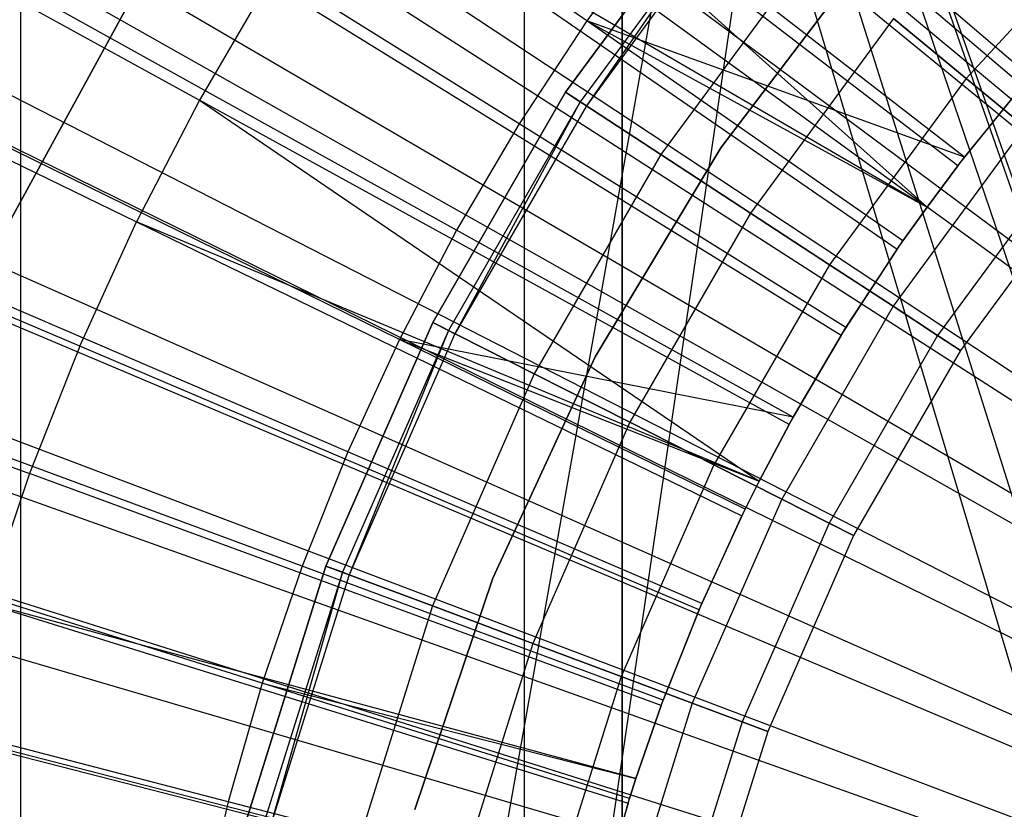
# Model space of a CAD drawing. Extents: x 0.1 to 12.1, y -6 to 6.
# Tile 118 of 256: x 5.491 to 5.709, y 0.134 to 0.309. Entities that reach past the tile are written whole.
import ezdxf

# ---------------------------------------------------------------- set-up
doc = ezdxf.new("R2010")
doc.units = 0
doc.header["$LTSCALE"] = 2.54
doc.layers.get('0').update_dxf_attribs({"linetype": 'CONTINUOUS'})

# ---------------------------------------------------------------- blocks, each defined once
blk = doc.blocks.new('DROPS_COLOR_B-11195_STL')
at = {"color": 0}
for p, q in [((5.42379, -0.85646, 50.97723), (5.73517, 0.89999, 50.9522)), ((5.42379, -0.85646, 50.97723), (5.73517, 0.89999, 50.9522)), ((5.47077, -0.90001, 50.97241), (5.73517, 0.89999, 50.9522)), ((5.47077, -0.90001, 50.97241), (5.73517, 0.89999, 50.9522)), ((5.77022, 0.07765, 47.92404), (5.49074, 0.9, 47.89384)), ((5.49074, 0.9, 47.89384), (5.76257, 0.03922, 47.92348)), ((5.77022, 0.07765, 47.92404), (5.49074, 0.9, 47.89384)), ((5.77464, 0.09258, 47.92436), (5.49074, 0.9, 47.89384)), ((5.77464, 0.09258, 47.92436), (5.49074, 0.9, 47.89384)), ((5.49074, 0.9, 39.97526), (5.76258, 0.03924, 39.94562)), ((5.76, 0, 39.94582), (5.49074, 0.9, 39.97526)), ((5.77394, 0.09038, 39.94479), (5.49074, 0.9, 39.97526)), ((5.77394, 0.09038, 39.94479), (5.49074, 0.9, 39.97526)), ((5.77022, 0.07765, 39.94506), (5.49074, 0.9, 39.97526)), ((5.77022, 0.07765, 39.94506), (5.49074, 0.9, 39.97526)), ((5.49074, 0.9, 39.97526), (5.76258, 0.03924, 39.94562)), ((5.49074, -0.9, 39.97526), (5.49074, 0.9, 39.97526)), ((5.76, 0, 39.94582), (5.49074, 0.9, 39.97526)), ((5.49074, -0.9, 39.97526), (5.49074, 0.9, 39.97526)), ((5.49074, -0.9, 47.89384), (5.49074, 0.9, 47.89384)), ((5.49074, -0.9, 47.89384), (5.49074, 0.9, 47.89384)), ((5.76, 0, 47.92328), (5.49074, 0.9, 47.89384)), ((5.76, 0, 47.92328), (5.49074, 0.9, 47.89384)), ((5.49074, 0.9, 47.89384), (5.76257, 0.03922, 47.92348)), ((5.60256, 0, 33.34472), (5.60256, 0.8, 33.34472)), ((5.60256, 0, 33.34472), (5.60256, 0.8, 33.34472)), ((5.60256, 0, 20.52904), (5.60256, 0.8, 20.52904)), ((5.60256, 0, 20.52904), (5.60256, 0.8, 20.52904)), ((5.62422, 0.8, 36.91786), (5.62422, 0, 36.91786)), ((5.62422, 0.8, 36.91786), (5.62422, 0, 36.91786)), ((5.62422, 0, 16.95591), (5.62422, 0.8, 16.95591)), ((5.62422, 0, 16.95591), (5.62422, 0.8, 16.95591)), ((5.80818, 0.20591, 1.82451), (5.5578, 0.41064, 1.86697)), ((5.80818, 0.20591, 1.82451), (5.5578, 0.41064, 1.86697)), ((5.61643, 0.30876, 13.82789), (5.49317, 0.39455, 13.79951)), ((5.61643, 0.30876, 13.82789), (5.49317, 0.39455, 13.79951)), ((5.59925, 0.39105, 13.89768), (5.71313, 0.29441, 13.92327)), ((5.59925, 0.39105, 13.89768), (5.71313, 0.29441, 13.92327)), ((5.79684, 0.1912, 1.82451), (5.53518, 0.3813, 1.86697)), ((5.79684, 0.1912, 1.82451), (5.53518, 0.3813, 1.86697)), ((5.69877, 0.27661, 13.92327), (5.58019, 0.36741, 13.89768)), ((5.58019, 0.36741, 13.89768), (5.69194, 0.26744, 13.92327)), ((5.58019, 0.36741, 13.89768), (5.69194, 0.26744, 13.92327)), ((5.69877, 0.27661, 13.92327), (5.58019, 0.36741, 13.89768)), ((5.60137, 0.28589, 13.82789), (5.47392, 0.36533, 13.79951)), ((5.60137, 0.28589, 13.82789), (5.47392, 0.36533, 13.79951)), ((5.40023, 0.36273, 13.86834), (5.53044, 0.29115, 13.89768)), ((5.40023, 0.36273, 13.86834), (5.53044, 0.29115, 13.89768)), ((5.7148, 0.29637, 13.84226), (5.64995, 0.35205, 13.82789)), ((5.7148, 0.29637, 13.84226), (5.64995, 0.35205, 13.82789)), ((5.78635, 0.17586, 1.82451), (5.51427, 0.35072, 1.86697)), ((5.78635, 0.17586, 1.82451), (5.51427, 0.35072, 1.86697)), ((5.56233, 0.34283, 13.89768), (5.68533, 0.25811, 13.92327)), ((5.69194, 0.26744, 13.92327), (5.56233, 0.34283, 13.89768)), ((5.56233, 0.34283, 13.89768), (5.68533, 0.25811, 13.92327)), ((5.69194, 0.26744, 13.92327), (5.56233, 0.34283, 13.89768)), ((5.53001, 0.3406, 164.411), (5.48693, 0.26171, 164.411)), ((5.48693, 0.26171, 164.511), (5.53001, 0.3406, 164.511)), ((5.48693, 0.26171, 164.511), (5.53001, 0.3406, 164.511)), ((5.53001, 0.3406, 164.411), (5.48693, 0.26171, 164.411)), ((5.6117, 0.29289, 164.4), (5.64664, 0.34043, 164.4)), ((5.64664, 0.34043, 164.3), (5.6117, 0.29289, 164.3)), ((5.6117, 0.29289, 164.511), (5.64664, 0.34043, 164.511)), ((5.64664, 0.34043, 164.3), (5.6117, 0.29289, 164.3)), ((5.6117, 0.29289, 164.511), (5.64664, 0.34043, 164.511)), ((5.64664, 0.34043, 164.411), (5.6117, 0.29289, 164.411)), ((5.64664, 0.34043, 164.411), (5.6117, 0.29289, 164.411)), ((5.6117, 0.29289, 164.4), (5.64664, 0.34043, 164.4)), ((5.64964, 0.33796, 164.40939), (5.61495, 0.29076, 164.40939)), ((5.64964, 0.33796, 164.40939), (5.61495, 0.29076, 164.40939)), ((5.64964, 0.33796, 164.40161), (5.61495, 0.29076, 164.40161)), ((5.64964, 0.33796, 164.40161), (5.61495, 0.29076, 164.40161)), ((5.64964, 0.33796, 164.40161), (5.6163, 0.28988, 164.40551)), ((5.65088, 0.33693, 164.40551), (5.6163, 0.28988, 164.40551)), ((5.58747, 0.26229, 13.82789), (5.45617, 0.33518, 13.79951)), ((5.58747, 0.26229, 13.82789), (5.45617, 0.33518, 13.79951)), ((5.73538, 0.33369, 164.32654), (5.70064, 0.29596, 164.32654)), ((5.73538, 0.33369, 164.32654), (5.70064, 0.29596, 164.32654)), ((5.73538, 0.33369, 164.48447), (5.70064, 0.29596, 164.48447)), ((5.73538, 0.33369, 164.48447), (5.70064, 0.29596, 164.48447)), ((5.63264, 0.33083, 13.82789), (5.61643, 0.30876, 13.82789)), ((5.63264, 0.33083, 13.82789), (5.61643, 0.30876, 13.82789)), ((5.70023, 0.27851, 13.84226), (5.63264, 0.33083, 13.82789)), ((5.70023, 0.27851, 13.84226), (5.63264, 0.33083, 13.82789)), ((5.38284, 0.32912, 13.86834), (5.51648, 0.26417, 13.89768)), ((5.38284, 0.32912, 13.86834), (5.51648, 0.26417, 13.89768)), ((5.66613, 0.32438, 164.30306), (5.63283, 0.27908, 164.30306)), ((5.66613, 0.32438, 164.30306), (5.63283, 0.27908, 164.30306)), ((5.66613, 0.32438, 164.50793), (5.63283, 0.27908, 164.50793)), ((5.66613, 0.32438, 164.50793), (5.63283, 0.27908, 164.50793)), ((5.67892, 0.32369, 39.93458), (5.64616, 0.28059, 39.93458)), ((5.64616, 0.28059, 36.93458), (5.67892, 0.32369, 36.93458)), ((5.67892, 0.32369, 39.93458), (5.64616, 0.28059, 39.93458)), ((5.64616, 0.28059, 36.93458), (5.67892, 0.32369, 36.93458)), ((5.67892, 0.32369, 16.93432), (5.64616, 0.28059, 16.93432)), ((5.64616, 0.28059, 13.93432), (5.67892, 0.32369, 13.93432)), ((5.67892, 0.32369, 16.93432), (5.64616, 0.28059, 16.93432)), ((5.64616, 0.28059, 13.93432), (5.67892, 0.32369, 13.93432)), ((5.67892, 0.32369, 50.93809), (5.64616, 0.28059, 50.93809)), ((5.64616, 0.28059, 47.93809), (5.67892, 0.32369, 47.93809)), ((5.67892, 0.32369, 50.93809), (5.64616, 0.28059, 50.93809)), ((5.64616, 0.28059, 47.93809), (5.67892, 0.32369, 47.93809)), ((5.77676, 0.15995, 1.82451), (5.49513, 0.31899, 1.86697)), ((5.77676, 0.15995, 1.82451), (5.49513, 0.31899, 1.86697)), ((5.54574, 0.31739, 13.89768), (5.53044, 0.29115, 13.89768)), ((5.54574, 0.31739, 13.89768), (5.53044, 0.29115, 13.89768)), ((5.67284, 0.23895, 13.92327), (5.54574, 0.31739, 13.89768)), ((5.67284, 0.23895, 13.92327), (5.54574, 0.31739, 13.89768)), ((5.61643, 0.30876, 13.82789), (5.60137, 0.28589, 13.82789)), ((5.61643, 0.30876, 13.82789), (5.60137, 0.28589, 13.82789)), ((5.68659, 0.25993, 13.84226), (5.61643, 0.30876, 13.82789)), ((5.61643, 0.30876, 13.82789), (5.69194, 0.26744, 13.84226)), ((5.70023, 0.27851, 13.84226), (5.61643, 0.30876, 13.82789)), ((5.70023, 0.27851, 13.84226), (5.61643, 0.30876, 13.82789)), ((5.61643, 0.30876, 13.82789), (5.69194, 0.26744, 13.84226)), ((5.68659, 0.25993, 13.84226), (5.61643, 0.30876, 13.82789)), ((5.68448, 0.30926, 164.31208), (5.65274, 0.26607, 164.31208)), ((5.68448, 0.30926, 164.31208), (5.65274, 0.26607, 164.31208)), ((5.68448, 0.30926, 164.49891), (5.65274, 0.26607, 164.49891)), ((5.68448, 0.30926, 164.49891), (5.65274, 0.26607, 164.49891)), ((5.70064, 0.29596, 164.32654), (5.68448, 0.30926, 164.31208)), ((5.70064, 0.29596, 164.32654), (5.68448, 0.30926, 164.31208)), ((5.68448, 0.30926, 164.49891), (5.70064, 0.29596, 164.48447)), ((5.68448, 0.30926, 164.49891), (5.70064, 0.29596, 164.48447)), ((5.5748, 0.23802, 13.82789), (5.43997, 0.30416, 13.79951)), ((5.5748, 0.23802, 13.82789), (5.43997, 0.30416, 13.79951)), ((5.70064, 0.29596, 164.32654), (5.67026, 0.25463, 164.32654)), ((5.70064, 0.29596, 164.32654), (5.67026, 0.25463, 164.32654)), ((5.70064, 0.29596, 164.48447), (5.67026, 0.25463, 164.48447)), ((5.70064, 0.29596, 164.48447), (5.67026, 0.25463, 164.48447)), ((5.70023, 0.27851, 13.84226), (5.7148, 0.29637, 13.84226)), ((5.70023, 0.27851, 13.84226), (5.7148, 0.29637, 13.84226)), ((5.71366, 0.28523, 164.34557), (5.70064, 0.29596, 164.32654)), ((5.71366, 0.28523, 164.34557), (5.70064, 0.29596, 164.32654)), ((5.70064, 0.29596, 164.48447), (5.71366, 0.28523, 164.46543)), ((5.70064, 0.29596, 164.48447), (5.71366, 0.28523, 164.46543)), ((5.50389, 0.23653, 13.89768), (5.36716, 0.29468, 13.86834)), ((5.50389, 0.23653, 13.89768), (5.36716, 0.29468, 13.86834)), ((5.5822, 0.2418, 164.4), (5.6117, 0.29289, 164.4)), ((5.6117, 0.29289, 164.3), (5.5822, 0.2418, 164.3)), ((5.5822, 0.2418, 164.511), (5.6117, 0.29289, 164.511)), ((5.6117, 0.29289, 164.3), (5.5822, 0.2418, 164.3)), ((5.5822, 0.2418, 164.511), (5.6117, 0.29289, 164.511)), ((5.6117, 0.29289, 164.411), (5.5822, 0.2418, 164.411)), ((5.6117, 0.29289, 164.411), (5.5822, 0.2418, 164.411)), ((5.5822, 0.2418, 164.4), (5.6117, 0.29289, 164.4)), ((5.63283, 0.27908, 164.30306), (5.6117, 0.29289, 164.3)), ((5.63283, 0.27908, 164.30306), (5.6117, 0.29289, 164.3)), ((5.6117, 0.29289, 164.511), (5.63283, 0.27908, 164.50793)), ((5.6117, 0.29289, 164.511), (5.63283, 0.27908, 164.50793)), ((5.61495, 0.29076, 164.40939), (5.6117, 0.29289, 164.411)), ((5.61495, 0.29076, 164.40939), (5.6117, 0.29289, 164.411)), ((5.6117, 0.29289, 164.4), (5.61495, 0.29076, 164.40161)), ((5.6117, 0.29289, 164.4), (5.61495, 0.29076, 164.40161)), ((5.69877, 0.27661, 13.92327), (5.71313, 0.29441, 13.92327)), ((5.69877, 0.27661, 13.92327), (5.71313, 0.29441, 13.92327)), ((5.71313, 0.29441, 13.92327), (5.70023, 0.27851, 13.84226)), ((5.71313, 0.29441, 13.92327), (5.70023, 0.27851, 13.84226)), ((5.53044, 0.29115, 13.89768), (5.51648, 0.26417, 13.89768)), ((5.53044, 0.29115, 13.89768), (5.51648, 0.26417, 13.89768)), ((5.66132, 0.2192, 13.92327), (5.53044, 0.29115, 13.89768)), ((5.53044, 0.29115, 13.89768), (5.65463, 0.20657, 13.92327)), ((5.66132, 0.2192, 13.92327), (5.53044, 0.29115, 13.89768)), ((5.53044, 0.29115, 13.89768), (5.65463, 0.20657, 13.92327)), ((5.61495, 0.29076, 164.40939), (5.58567, 0.24004, 164.40939)), ((5.61495, 0.29076, 164.40939), (5.58567, 0.24004, 164.40939)), ((5.61495, 0.29076, 164.40161), (5.58567, 0.24004, 164.40161)), ((5.61495, 0.29076, 164.40161), (5.58567, 0.24004, 164.40161)), ((5.61495, 0.29076, 164.40161), (5.58711, 0.23931, 164.40551)), ((5.6163, 0.28988, 164.40551), (5.61495, 0.29076, 164.40939)), ((5.6163, 0.28988, 164.40551), (5.61495, 0.29076, 164.40939)), ((5.61495, 0.29076, 164.40161), (5.6163, 0.28988, 164.40551)), ((5.6163, 0.28988, 164.40551), (5.58711, 0.23931, 164.40551)), ((5.76809, 0.14352, 1.82451), (5.47784, 0.28623, 1.86697)), ((5.76809, 0.14352, 1.82451), (5.47784, 0.28623, 1.86697)), ((5.60137, 0.28589, 13.82789), (5.58747, 0.26229, 13.82789)), ((5.60137, 0.28589, 13.82789), (5.58747, 0.26229, 13.82789)), ((5.6739, 0.24068, 13.84226), (5.60137, 0.28589, 13.82789)), ((5.6739, 0.24068, 13.84226), (5.60137, 0.28589, 13.82789)), ((5.71366, 0.28523, 164.34557), (5.68438, 0.2454, 164.34557)), ((5.71366, 0.28523, 164.34557), (5.68438, 0.2454, 164.34557)), ((5.71366, 0.28523, 164.46543), (5.68438, 0.2454, 164.46543)), ((5.71366, 0.28523, 164.46543), (5.68438, 0.2454, 164.46543)), ((5.64616, 0.28059, 39.93458), (5.61824, 0.2342, 39.93458)), ((5.61824, 0.2342, 36.93458), (5.64616, 0.28059, 36.93458)), ((5.64616, 0.28059, 39.93458), (5.61824, 0.2342, 39.93458)), ((5.61824, 0.2342, 36.93458), (5.64616, 0.28059, 36.93458)), ((5.64616, 0.28059, 16.93432), (5.61824, 0.2342, 16.93432)), ((5.61824, 0.2342, 13.93432), (5.64616, 0.28059, 13.93432)), ((5.64616, 0.28059, 16.93432), (5.61824, 0.2342, 16.93432)), ((5.61824, 0.2342, 13.93432), (5.64616, 0.28059, 13.93432)), ((5.64616, 0.28059, 50.93809), (5.61824, 0.2342, 50.93809)), ((5.61824, 0.2342, 47.93809), (5.64616, 0.28059, 47.93809)), ((5.64616, 0.28059, 50.93809), (5.61824, 0.2342, 50.93809)), ((5.61824, 0.2342, 47.93809), (5.64616, 0.28059, 47.93809)), ((5.64616, 0.28059, 39.93458), (5.64616, 0.28059, 36.93458)), ((5.64616, 0.28059, 39.93458), (5.64616, 0.28059, 36.93458)), ((5.64616, 0.28059, 16.93432), (5.64616, 0.28059, 13.93432)), ((5.64616, 0.28059, 16.93432), (5.64616, 0.28059, 13.93432)), ((5.64616, 0.28059, 50.93809), (5.64616, 0.28059, 47.93809)), ((5.64616, 0.28059, 50.93809), (5.64616, 0.28059, 47.93809)), ((5.63283, 0.27908, 164.30306), (5.60473, 0.2304, 164.30306)), ((5.63283, 0.27908, 164.30306), (5.60473, 0.2304, 164.30306)), ((5.63283, 0.27908, 164.50793), (5.60473, 0.2304, 164.50793)), ((5.63283, 0.27908, 164.50793), (5.60473, 0.2304, 164.50793)), ((5.65274, 0.26607, 164.31208), (5.63283, 0.27908, 164.30306)), ((5.65274, 0.26607, 164.31208), (5.63283, 0.27908, 164.30306)), ((5.63283, 0.27908, 164.50793), (5.65274, 0.26607, 164.49891)), ((5.63283, 0.27908, 164.50793), (5.65274, 0.26607, 164.49891)), ((5.69194, 0.26744, 13.84226), (5.70023, 0.27851, 13.84226)), ((5.69194, 0.26744, 13.84226), (5.70023, 0.27851, 13.84226)), ((5.72278, 0.27772, 164.36809), (5.69428, 0.23894, 164.36809)), ((5.72278, 0.27772, 164.36809), (5.69428, 0.23894, 164.36809)), ((5.72278, 0.27772, 164.44291), (5.69428, 0.23894, 164.44291)), ((5.72278, 0.27772, 164.44291), (5.69428, 0.23894, 164.44291)), ((5.69877, 0.27661, 13.92327), (5.70023, 0.27851, 13.84226)), ((5.69877, 0.27661, 13.92327), (5.70023, 0.27851, 13.84226)), ((5.69194, 0.26744, 13.92327), (5.69877, 0.27661, 13.92327)), ((5.69877, 0.27661, 13.92327), (5.69194, 0.26744, 13.84226)), ((5.69877, 0.27661, 13.92327), (5.69194, 0.26744, 13.84226)), ((5.69194, 0.26744, 13.92327), (5.69877, 0.27661, 13.92327)), ((5.72748, 0.27385, 164.39279), (5.69937, 0.23561, 164.39279)), ((5.72748, 0.27385, 164.41821), (5.69937, 0.23561, 164.41821)), ((5.72748, 0.27385, 164.39279), (5.69937, 0.23561, 164.39279)), ((5.72748, 0.27385, 164.41821), (5.69937, 0.23561, 164.41821)), ((5.56336, 0.21314, 13.82789), (5.42536, 0.27236, 13.79951)), ((5.56336, 0.21314, 13.82789), (5.42536, 0.27236, 13.79951)), ((5.68533, 0.25811, 13.92327), (5.69194, 0.26744, 13.92327)), ((5.68533, 0.25811, 13.92327), (5.69194, 0.26744, 13.92327)), ((5.69194, 0.26744, 13.92327), (5.68659, 0.25993, 13.84226)), ((5.68659, 0.25993, 13.84226), (5.69194, 0.26744, 13.84226)), ((5.69194, 0.26744, 13.92327), (5.68659, 0.25993, 13.84226)), ((5.68659, 0.25993, 13.84226), (5.69194, 0.26744, 13.84226)), ((5.69194, 0.26744, 13.92327), (5.69194, 0.26744, 13.84226)), ((5.69194, 0.26744, 13.92327), (5.69194, 0.26744, 13.84226)), ((5.65274, 0.26607, 164.31208), (5.62594, 0.21966, 164.31208)), ((5.65274, 0.26607, 164.31208), (5.62594, 0.21966, 164.31208)), ((5.65274, 0.26607, 164.49891), (5.62594, 0.21966, 164.49891)), ((5.65274, 0.26607, 164.49891), (5.62594, 0.21966, 164.49891)), ((5.67026, 0.25463, 164.32654), (5.65274, 0.26607, 164.31208)), ((5.67026, 0.25463, 164.32654), (5.65274, 0.26607, 164.31208)), ((5.65274, 0.26607, 164.49891), (5.67026, 0.25463, 164.48447)), ((5.65274, 0.26607, 164.49891), (5.67026, 0.25463, 164.48447)), ((5.50389, 0.23653, 13.89768), (5.51648, 0.26417, 13.89768)), ((5.50389, 0.23653, 13.89768), (5.51648, 0.26417, 13.89768)), ((5.51648, 0.26417, 13.89768), (5.65081, 0.19889, 13.92327)), ((5.65463, 0.20657, 13.92327), (5.51648, 0.26417, 13.89768)), ((5.65463, 0.20657, 13.92327), (5.51648, 0.26417, 13.89768)), ((5.51648, 0.26417, 13.89768), (5.65081, 0.19889, 13.92327)), ((5.58747, 0.26229, 13.82789), (5.5748, 0.23802, 13.82789)), ((5.58747, 0.26229, 13.82789), (5.5748, 0.23802, 13.82789)), ((5.66221, 0.22081, 13.84226), (5.58747, 0.26229, 13.82789)), ((5.66221, 0.22081, 13.84226), (5.58747, 0.26229, 13.82789)), ((5.35323, 0.2595, 13.86834), (5.49271, 0.20829, 13.89768)), ((5.35323, 0.2595, 13.86834), (5.49271, 0.20829, 13.89768)), ((5.67284, 0.23895, 13.92327), (5.68533, 0.25811, 13.92327)), ((5.67284, 0.23895, 13.92327), (5.68533, 0.25811, 13.92327)), ((5.6739, 0.24068, 13.84226), (5.68659, 0.25993, 13.84226)), ((5.6739, 0.24068, 13.84226), (5.68659, 0.25993, 13.84226)), ((5.68533, 0.25811, 13.92327), (5.6739, 0.24068, 13.84226)), ((5.68533, 0.25811, 13.92327), (5.6739, 0.24068, 13.84226)), ((5.68533, 0.25811, 13.92327), (5.68659, 0.25993, 13.84226)), ((5.68533, 0.25811, 13.92327), (5.68659, 0.25993, 13.84226)), ((5.67026, 0.25463, 164.32654), (5.64462, 0.21021, 164.32654)), ((5.67026, 0.25463, 164.32654), (5.64462, 0.21021, 164.32654)), ((5.67026, 0.25463, 164.48447), (5.64462, 0.21021, 164.48447)), ((5.67026, 0.25463, 164.48447), (5.64462, 0.21021, 164.48447)), ((5.68438, 0.2454, 164.34557), (5.67026, 0.25463, 164.32654)), ((5.68438, 0.2454, 164.34557), (5.67026, 0.25463, 164.32654)), ((5.67026, 0.25463, 164.48447), (5.68438, 0.2454, 164.46543)), ((5.67026, 0.25463, 164.48447), (5.68438, 0.2454, 164.46543)), ((5.76037, 0.12662, 1.82451), (5.46245, 0.25253, 1.86697)), ((5.76037, 0.12662, 1.82451), (5.46245, 0.25253, 1.86697)), ((5.68438, 0.2454, 164.34557), (5.65967, 0.20259, 164.34557)), ((5.68438, 0.2454, 164.34557), (5.65967, 0.20259, 164.34557)), ((5.68438, 0.2454, 164.46543), (5.65967, 0.20259, 164.46543)), ((5.68438, 0.2454, 164.46543), (5.65967, 0.20259, 164.46543)), ((5.69428, 0.23894, 164.36809), (5.68438, 0.2454, 164.34557)), ((5.69428, 0.23894, 164.36809), (5.68438, 0.2454, 164.34557)), ((5.68438, 0.2454, 164.46543), (5.69428, 0.23894, 164.44291)), ((5.68438, 0.2454, 164.46543), (5.69428, 0.23894, 164.44291)), ((5.5585, 0.18777, 164.4), (5.5822, 0.2418, 164.4)), ((5.5822, 0.2418, 164.3), (5.5585, 0.18777, 164.3)), ((5.5585, 0.18777, 164.511), (5.5822, 0.2418, 164.511)), ((5.5822, 0.2418, 164.3), (5.5585, 0.18777, 164.3)), ((5.5585, 0.18777, 164.511), (5.5822, 0.2418, 164.511)), ((5.5822, 0.2418, 164.411), (5.5585, 0.18777, 164.411)), ((5.5822, 0.2418, 164.411), (5.5585, 0.18777, 164.411)), ((5.5585, 0.18777, 164.4), (5.5822, 0.2418, 164.4)), ((5.60473, 0.2304, 164.30306), (5.5822, 0.2418, 164.3)), ((5.60473, 0.2304, 164.30306), (5.5822, 0.2418, 164.3)), ((5.5822, 0.2418, 164.511), (5.60473, 0.2304, 164.50793)), ((5.5822, 0.2418, 164.511), (5.60473, 0.2304, 164.50793)), ((5.58567, 0.24004, 164.40939), (5.5822, 0.2418, 164.411)), ((5.58567, 0.24004, 164.40939), (5.5822, 0.2418, 164.411)), ((5.5822, 0.2418, 164.4), (5.58567, 0.24004, 164.40161)), ((5.5822, 0.2418, 164.4), (5.58567, 0.24004, 164.40161)), ((5.66221, 0.22081, 13.84226), (5.6739, 0.24068, 13.84226)), ((5.66221, 0.22081, 13.84226), (5.6739, 0.24068, 13.84226)), ((5.67284, 0.23895, 13.92327), (5.6739, 0.24068, 13.84226)), ((5.67284, 0.23895, 13.92327), (5.6739, 0.24068, 13.84226)), ((5.5532, 0.18771, 13.82789), (5.41238, 0.23987, 13.79951)), ((5.5532, 0.18771, 13.82789), (5.41238, 0.23987, 13.79951)), ((5.58567, 0.24004, 164.40939), (5.56214, 0.1864, 164.40939)), ((5.58567, 0.24004, 164.40939), (5.56214, 0.1864, 164.40939)), ((5.58567, 0.24004, 164.40161), (5.56214, 0.1864, 164.40161)), ((5.58567, 0.24004, 164.40161), (5.56214, 0.1864, 164.40161)), ((5.58567, 0.24004, 164.40161), (5.56365, 0.18584, 164.40551)), ((5.58711, 0.23931, 164.40551), (5.56365, 0.18584, 164.40551)), ((5.58711, 0.23931, 164.40551), (5.58567, 0.24004, 164.40939)), ((5.58711, 0.23931, 164.40551), (5.58567, 0.24004, 164.40939)), ((5.58567, 0.24004, 164.40161), (5.58711, 0.23931, 164.40551)), ((5.66132, 0.2192, 13.92327), (5.67284, 0.23895, 13.92327)), ((5.66132, 0.2192, 13.92327), (5.67284, 0.23895, 13.92327)), ((5.67284, 0.23895, 13.92327), (5.66221, 0.22081, 13.84226)), ((5.67284, 0.23895, 13.92327), (5.66221, 0.22081, 13.84226)), ((5.69428, 0.23894, 164.36809), (5.67021, 0.19725, 164.36809)), ((5.69428, 0.23894, 164.36809), (5.67021, 0.19725, 164.36809)), ((5.69428, 0.23894, 164.44291), (5.67021, 0.19725, 164.44291)), ((5.69428, 0.23894, 164.44291), (5.67021, 0.19725, 164.44291)), ((5.69937, 0.23561, 164.39279), (5.69428, 0.23894, 164.36809)), ((5.69937, 0.23561, 164.39279), (5.69428, 0.23894, 164.36809)), ((5.69428, 0.23894, 164.44291), (5.69937, 0.23561, 164.41821)), ((5.69428, 0.23894, 164.44291), (5.69937, 0.23561, 164.41821)), ((5.50389, 0.23653, 13.89768), (5.49271, 0.20829, 13.89768)), ((5.50389, 0.23653, 13.89768), (5.49271, 0.20829, 13.89768)), ((5.64133, 0.17808, 13.92327), (5.50389, 0.23653, 13.89768)), ((5.64133, 0.17808, 13.92327), (5.50389, 0.23653, 13.89768)), ((5.5748, 0.23802, 13.82789), (5.56336, 0.21314, 13.82789)), ((5.5748, 0.23802, 13.82789), (5.56336, 0.21314, 13.82789)), ((5.65154, 0.20038, 13.84226), (5.5748, 0.23802, 13.82789)), ((5.5748, 0.23802, 13.82789), (5.65463, 0.20657, 13.84226)), ((5.66221, 0.22081, 13.84226), (5.5748, 0.23802, 13.82789)), ((5.66221, 0.22081, 13.84226), (5.5748, 0.23802, 13.82789)), ((5.5748, 0.23802, 13.82789), (5.65463, 0.20657, 13.84226)), ((5.65154, 0.20038, 13.84226), (5.5748, 0.23802, 13.82789)), ((5.61824, 0.2342, 39.93458), (5.59551, 0.18507, 39.93458)), ((5.59551, 0.18507, 36.93458), (5.61824, 0.2342, 36.93458)), ((5.61824, 0.2342, 39.93458), (5.59551, 0.18507, 39.93458)), ((5.59551, 0.18507, 36.93458), (5.61824, 0.2342, 36.93458)), ((5.61824, 0.2342, 16.93432), (5.59551, 0.18507, 16.93432)), ((5.59551, 0.18507, 13.93432), (5.61824, 0.2342, 13.93432)), ((5.61824, 0.2342, 16.93432), (5.59551, 0.18507, 16.93432)), ((5.59551, 0.18507, 13.93432), (5.61824, 0.2342, 13.93432)), ((5.61824, 0.2342, 50.93809), (5.59551, 0.18507, 50.93809)), ((5.59551, 0.18507, 47.93809), (5.61824, 0.2342, 47.93809)), ((5.61824, 0.2342, 50.93809), (5.59551, 0.18507, 50.93809)), ((5.59551, 0.18507, 47.93809), (5.61824, 0.2342, 47.93809)), ((5.61824, 0.2342, 39.93458), (5.61824, 0.2342, 36.93458)), ((5.61824, 0.2342, 39.93458), (5.61824, 0.2342, 36.93458)), ((5.61824, 0.2342, 16.93432), (5.61824, 0.2342, 13.93432)), ((5.61824, 0.2342, 16.93432), (5.61824, 0.2342, 13.93432)), ((5.61824, 0.2342, 50.93809), (5.61824, 0.2342, 47.93809)), ((5.61824, 0.2342, 50.93809), (5.61824, 0.2342, 47.93809)), ((5.69937, 0.23561, 164.39279), (5.67564, 0.19451, 164.39279)), ((5.69937, 0.23561, 164.41821), (5.67564, 0.19451, 164.41821)), ((5.69937, 0.23561, 164.39279), (5.67564, 0.19451, 164.39279)), ((5.69937, 0.23561, 164.41821), (5.67564, 0.19451, 164.41821)), ((5.69937, 0.23561, 164.41821), (5.69937, 0.23561, 164.39279)), ((5.69937, 0.23561, 164.41821), (5.69937, 0.23561, 164.39279)), ((5.60473, 0.2304, 164.30306), (5.58214, 0.17891, 164.30306)), ((5.60473, 0.2304, 164.30306), (5.58214, 0.17891, 164.30306)), ((5.60473, 0.2304, 164.50793), (5.58214, 0.17891, 164.50793)), ((5.60473, 0.2304, 164.50793), (5.58214, 0.17891, 164.50793)), ((5.62594, 0.21966, 164.31208), (5.60473, 0.2304, 164.30306)), ((5.62594, 0.21966, 164.31208), (5.60473, 0.2304, 164.30306)), ((5.60473, 0.2304, 164.50793), (5.62594, 0.21966, 164.49891)), ((5.60473, 0.2304, 164.50793), (5.62594, 0.21966, 164.49891)), ((5.65463, 0.20657, 13.84226), (5.66221, 0.22081, 13.84226)), ((5.65463, 0.20657, 13.84226), (5.66221, 0.22081, 13.84226)), ((5.66132, 0.2192, 13.92327), (5.66221, 0.22081, 13.84226)), ((5.66132, 0.2192, 13.92327), (5.66221, 0.22081, 13.84226)), ((5.62594, 0.21966, 164.31208), (5.60441, 0.17058, 164.31208)), ((5.62594, 0.21966, 164.31208), (5.60441, 0.17058, 164.31208)), ((5.62594, 0.21966, 164.49891), (5.60441, 0.17058, 164.49891)), ((5.62594, 0.21966, 164.49891), (5.60441, 0.17058, 164.49891)), ((5.64462, 0.21021, 164.32654), (5.62594, 0.21966, 164.31208)), ((5.64462, 0.21021, 164.32654), (5.62594, 0.21966, 164.31208)), ((5.62594, 0.21966, 164.49891), (5.64462, 0.21021, 164.48447)), ((5.62594, 0.21966, 164.49891), (5.64462, 0.21021, 164.48447)), ((5.65463, 0.20657, 13.92327), (5.66132, 0.2192, 13.92327)), ((5.66132, 0.2192, 13.92327), (5.65463, 0.20657, 13.84226)), ((5.66132, 0.2192, 13.92327), (5.65463, 0.20657, 13.84226)), ((5.65463, 0.20657, 13.92327), (5.66132, 0.2192, 13.92327)), ((5.75363, 0.10931, 1.82451), (5.44901, 0.218, 1.86697)), ((5.75363, 0.10931, 1.82451), (5.44901, 0.218, 1.86697)), ((5.56336, 0.21314, 13.82789), (5.5532, 0.18771, 13.82789)), ((5.56336, 0.21314, 13.82789), (5.5532, 0.18771, 13.82789)), ((5.64191, 0.17943, 13.84226), (5.56336, 0.21314, 13.82789)), ((5.64191, 0.17943, 13.84226), (5.56336, 0.21314, 13.82789)), ((5.64462, 0.21021, 164.32654), (5.62402, 0.16324, 164.32654)), ((5.64462, 0.21021, 164.32654), (5.62402, 0.16324, 164.32654)), ((5.64462, 0.21021, 164.48447), (5.62402, 0.16324, 164.48447)), ((5.64462, 0.21021, 164.48447), (5.62402, 0.16324, 164.48447)), ((5.65967, 0.20259, 164.34557), (5.64462, 0.21021, 164.32654)), ((5.65967, 0.20259, 164.34557), (5.64462, 0.21021, 164.32654)), ((5.64462, 0.21021, 164.48447), (5.65967, 0.20259, 164.46543)), ((5.64462, 0.21021, 164.48447), (5.65967, 0.20259, 164.46543)), ((5.49271, 0.20829, 13.89768), (5.48296, 0.17952, 13.89768)), ((5.49271, 0.20829, 13.89768), (5.48296, 0.17952, 13.89768)), ((5.63291, 0.15681, 13.92327), (5.49271, 0.20829, 13.89768)), ((5.63291, 0.15681, 13.92327), (5.49271, 0.20829, 13.89768)), ((5.54435, 0.1618, 13.82789), (5.40106, 0.20676, 13.79951)), ((5.54435, 0.1618, 13.82789), (5.40106, 0.20676, 13.79951)), ((5.65081, 0.19889, 13.92327), (5.65463, 0.20657, 13.92327)), ((5.65081, 0.19889, 13.92327), (5.65463, 0.20657, 13.92327)), ((5.65463, 0.20657, 13.92327), (5.65154, 0.20038, 13.84226)), ((5.65154, 0.20038, 13.84226), (5.65463, 0.20657, 13.84226)), ((5.65463, 0.20657, 13.92327), (5.65154, 0.20038, 13.84226)), ((5.65154, 0.20038, 13.84226), (5.65463, 0.20657, 13.84226)), ((5.65463, 0.20657, 13.92327), (5.65463, 0.20657, 13.84226)), ((5.65463, 0.20657, 13.92327), (5.65463, 0.20657, 13.84226)), ((5.65967, 0.20259, 164.34557), (5.63981, 0.15732, 164.34557)), ((5.65967, 0.20259, 164.34557), (5.63981, 0.15732, 164.34557)), ((5.65967, 0.20259, 164.46543), (5.63981, 0.15732, 164.46543)), ((5.65967, 0.20259, 164.46543), (5.63981, 0.15732, 164.46543)), ((5.67021, 0.19725, 164.36809), (5.65967, 0.20259, 164.34557)), ((5.67021, 0.19725, 164.36809), (5.65967, 0.20259, 164.34557)), ((5.65967, 0.20259, 164.46543), (5.67021, 0.19725, 164.44291)), ((5.65967, 0.20259, 164.46543), (5.67021, 0.19725, 164.44291)), ((5.64191, 0.17943, 13.84226), (5.65154, 0.20038, 13.84226)), ((5.64191, 0.17943, 13.84226), (5.65154, 0.20038, 13.84226)), ((5.65081, 0.19889, 13.92327), (5.65154, 0.20038, 13.84226)), ((5.65081, 0.19889, 13.92327), (5.65154, 0.20038, 13.84226)), ((5.64133, 0.17808, 13.92327), (5.65081, 0.19889, 13.92327)), ((5.64133, 0.17808, 13.92327), (5.65081, 0.19889, 13.92327)), ((5.65081, 0.19889, 13.92327), (5.64191, 0.17943, 13.84226)), ((5.65081, 0.19889, 13.92327), (5.64191, 0.17943, 13.84226)), ((5.67021, 0.19725, 164.36809), (5.65088, 0.15318, 164.36809)), ((5.67021, 0.19725, 164.36809), (5.65088, 0.15318, 164.36809)), ((5.67021, 0.19725, 164.44291), (5.65088, 0.15318, 164.44291)), ((5.67021, 0.19725, 164.44291), (5.65088, 0.15318, 164.44291)), ((5.67564, 0.19451, 164.39279), (5.67021, 0.19725, 164.36809)), ((5.67564, 0.19451, 164.39279), (5.67021, 0.19725, 164.36809)), ((5.67021, 0.19725, 164.44291), (5.67564, 0.19451, 164.41821)), ((5.67021, 0.19725, 164.44291), (5.67564, 0.19451, 164.41821)), ((5.67564, 0.19451, 164.39279), (5.65658, 0.15104, 164.39279)), ((5.67564, 0.19451, 164.41821), (5.65658, 0.15104, 164.41821)), ((5.67564, 0.19451, 164.39279), (5.65658, 0.15104, 164.39279)), ((5.67564, 0.19451, 164.41821), (5.65658, 0.15104, 164.41821)), ((5.67564, 0.19451, 164.41821), (5.67564, 0.19451, 164.39279)), ((5.67564, 0.19451, 164.41821), (5.67564, 0.19451, 164.39279)), ((5.54089, 0.13146, 164.4), (5.5585, 0.18777, 164.4)), ((5.5585, 0.18777, 164.3), (5.54089, 0.13146, 164.3)), ((5.54089, 0.13146, 164.511), (5.5585, 0.18777, 164.511)), ((5.5585, 0.18777, 164.3), (5.54089, 0.13146, 164.3)), ((5.54089, 0.13146, 164.511), (5.5585, 0.18777, 164.511)), ((5.5585, 0.18777, 164.411), (5.54089, 0.13146, 164.411)), ((5.5585, 0.18777, 164.411), (5.54089, 0.13146, 164.411)), ((5.54089, 0.13146, 164.4), (5.5585, 0.18777, 164.4)), ((5.5532, 0.18771, 13.82789), (5.54435, 0.1618, 13.82789)), ((5.5532, 0.18771, 13.82789), (5.54435, 0.1618, 13.82789)), ((5.56214, 0.1864, 164.40939), (5.54466, 0.1305, 164.40939)), ((5.56214, 0.1864, 164.40939), (5.54466, 0.1305, 164.40939)), ((5.56214, 0.1864, 164.40161), (5.54466, 0.1305, 164.40161)), ((5.56214, 0.1864, 164.40161), (5.54466, 0.1305, 164.40161)), ((5.56214, 0.1864, 164.40161), (5.54622, 0.13011, 164.40551)), ((5.56365, 0.18584, 164.40551), (5.54622, 0.13011, 164.40551)), ((5.63336, 0.15802, 13.84226), (5.5532, 0.18771, 13.82789)), ((5.63336, 0.15802, 13.84226), (5.5532, 0.18771, 13.82789)), ((5.58214, 0.17891, 164.30306), (5.5585, 0.18777, 164.3)), ((5.58214, 0.17891, 164.30306), (5.5585, 0.18777, 164.3)), ((5.5585, 0.18777, 164.511), (5.58214, 0.17891, 164.50793)), ((5.5585, 0.18777, 164.511), (5.58214, 0.17891, 164.50793)), ((5.56214, 0.1864, 164.40939), (5.5585, 0.18777, 164.411)), ((5.56214, 0.1864, 164.40939), (5.5585, 0.18777, 164.411)), ((5.5585, 0.18777, 164.4), (5.56214, 0.1864, 164.40161)), ((5.5585, 0.18777, 164.4), (5.56214, 0.1864, 164.40161)), ((5.56365, 0.18584, 164.40551), (5.56214, 0.1864, 164.40939)), ((5.56365, 0.18584, 164.40551), (5.56214, 0.1864, 164.40939)), ((5.56214, 0.1864, 164.40161), (5.56365, 0.18584, 164.40551)), ((5.59551, 0.18507, 39.93458), (5.57822, 0.13376, 39.93458)), ((5.57822, 0.13376, 36.93458), (5.59551, 0.18507, 36.93458)), ((5.59551, 0.18507, 39.93458), (5.57822, 0.13376, 39.93458)), ((5.57822, 0.13376, 36.93458), (5.59551, 0.18507, 36.93458)), ((5.59551, 0.18507, 16.93432), (5.57822, 0.13376, 16.93432)), ((5.57822, 0.13376, 13.93432), (5.59551, 0.18507, 13.93432)), ((5.59551, 0.18507, 16.93432), (5.57822, 0.13376, 16.93432)), ((5.57822, 0.13376, 13.93432), (5.59551, 0.18507, 13.93432)), ((5.59551, 0.18507, 50.93809), (5.57822, 0.13376, 50.93809)), ((5.57822, 0.13376, 47.93809), (5.59551, 0.18507, 47.93809)), ((5.59551, 0.18507, 50.93809), (5.57822, 0.13376, 50.93809)), ((5.57822, 0.13376, 47.93809), (5.59551, 0.18507, 47.93809)), ((5.59551, 0.18507, 39.93458), (5.59551, 0.18507, 36.93458)), ((5.59551, 0.18507, 39.93458), (5.59551, 0.18507, 36.93458)), ((5.59551, 0.18507, 16.93432), (5.59551, 0.18507, 13.93432)), ((5.59551, 0.18507, 16.93432), (5.59551, 0.18507, 13.93432)), ((5.59551, 0.18507, 50.93809), (5.59551, 0.18507, 47.93809)), ((5.59551, 0.18507, 50.93809), (5.59551, 0.18507, 47.93809)), ((5.74789, 0.09164, 1.82451), (5.43756, 0.18276, 1.86697)), ((5.74789, 0.09164, 1.82451), (5.43756, 0.18276, 1.86697)), ((5.62731, 0.1406, 13.92327), (5.48296, 0.17952, 13.89768)), ((5.48296, 0.17952, 13.89768), (5.62557, 0.13515, 13.92327)), ((5.62731, 0.1406, 13.92327), (5.48296, 0.17952, 13.89768)), ((5.48296, 0.17952, 13.89768), (5.62557, 0.13515, 13.92327)), ((5.63336, 0.15802, 13.84226), (5.64191, 0.17943, 13.84226)), ((5.63336, 0.15802, 13.84226), (5.64191, 0.17943, 13.84226)), ((5.64133, 0.17808, 13.92327), (5.64191, 0.17943, 13.84226)), ((5.64133, 0.17808, 13.92327), (5.64191, 0.17943, 13.84226)), ((5.58214, 0.17891, 164.30306), (5.56536, 0.12526, 164.30306)), ((5.58214, 0.17891, 164.30306), (5.56536, 0.12526, 164.30306)), ((5.58214, 0.17891, 164.50793), (5.56536, 0.12526, 164.50793)), ((5.58214, 0.17891, 164.50793), (5.56536, 0.12526, 164.50793)), ((5.60441, 0.17058, 164.31208), (5.58214, 0.17891, 164.30306)), ((5.60441, 0.17058, 164.31208), (5.58214, 0.17891, 164.30306)), ((5.58214, 0.17891, 164.50793), (5.60441, 0.17058, 164.49891)), ((5.58214, 0.17891, 164.50793), (5.60441, 0.17058, 164.49891)), ((5.63291, 0.15681, 13.92327), (5.64133, 0.17808, 13.92327)), ((5.63291, 0.15681, 13.92327), (5.64133, 0.17808, 13.92327)), ((5.64133, 0.17808, 13.92327), (5.63336, 0.15802, 13.84226)), ((5.64133, 0.17808, 13.92327), (5.63336, 0.15802, 13.84226)), ((5.53681, 0.13547, 13.82789), (5.39143, 0.17311, 13.79951)), ((5.53681, 0.13547, 13.82789), (5.39143, 0.17311, 13.79951)), ((5.60441, 0.17058, 164.31208), (5.58841, 0.11942, 164.31208)), ((5.60441, 0.17058, 164.31208), (5.58841, 0.11942, 164.31208)), ((5.60441, 0.17058, 164.49891), (5.58841, 0.11942, 164.49891)), ((5.60441, 0.17058, 164.49891), (5.58841, 0.11942, 164.49891)), ((5.62402, 0.16324, 164.32654), (5.60441, 0.17058, 164.31208)), ((5.62402, 0.16324, 164.32654), (5.60441, 0.17058, 164.31208)), ((5.60441, 0.17058, 164.49891), (5.62402, 0.16324, 164.48447)), ((5.60441, 0.17058, 164.49891), (5.62402, 0.16324, 164.48447)), ((5.54435, 0.1618, 13.82789), (5.53681, 0.13547, 13.82789)), ((5.54435, 0.1618, 13.82789), (5.53681, 0.13547, 13.82789)), ((5.6259, 0.13621, 13.84226), (5.54435, 0.1618, 13.82789)), ((5.54435, 0.1618, 13.82789), (5.62731, 0.1406, 13.84226)), ((5.54435, 0.1618, 13.82789), (5.62731, 0.1406, 13.84226)), ((5.6259, 0.13621, 13.84226), (5.54435, 0.1618, 13.82789)), ((5.62402, 0.16324, 164.32654), (5.6087, 0.11428, 164.32654)), ((5.62402, 0.16324, 164.32654), (5.6087, 0.11428, 164.32654)), ((5.62402, 0.16324, 164.48447), (5.6087, 0.11428, 164.48447)), ((5.62402, 0.16324, 164.48447), (5.6087, 0.11428, 164.48447)), ((5.63981, 0.15732, 164.34557), (5.62402, 0.16324, 164.32654)), ((5.63981, 0.15732, 164.34557), (5.62402, 0.16324, 164.32654)), ((5.62402, 0.16324, 164.48447), (5.63981, 0.15732, 164.46543)), ((5.62402, 0.16324, 164.48447), (5.63981, 0.15732, 164.46543)), ((5.62731, 0.1406, 13.84226), (5.63336, 0.15802, 13.84226)), ((5.62731, 0.1406, 13.84226), (5.63336, 0.15802, 13.84226)), ((5.63291, 0.15681, 13.92327), (5.63336, 0.15802, 13.84226)), ((5.63291, 0.15681, 13.92327), (5.63336, 0.15802, 13.84226)), ((5.63981, 0.15732, 164.34557), (5.62505, 0.11014, 164.34557)), ((5.63981, 0.15732, 164.34557), (5.62505, 0.11014, 164.34557)), ((5.63981, 0.15732, 164.46543), (5.62505, 0.11014, 164.46543)), ((5.63981, 0.15732, 164.46543), (5.62505, 0.11014, 164.46543)), ((5.62731, 0.1406, 13.92327), (5.63291, 0.15681, 13.92327)), ((5.63291, 0.15681, 13.92327), (5.62731, 0.1406, 13.84226)), ((5.63291, 0.15681, 13.92327), (5.62731, 0.1406, 13.84226)), ((5.62731, 0.1406, 13.92327), (5.63291, 0.15681, 13.92327)), ((5.65088, 0.15318, 164.36809), (5.63981, 0.15732, 164.34557)), ((5.65088, 0.15318, 164.36809), (5.63981, 0.15732, 164.34557)), ((5.63981, 0.15732, 164.46543), (5.65088, 0.15318, 164.44291)), ((5.63981, 0.15732, 164.46543), (5.65088, 0.15318, 164.44291)), ((5.65088, 0.15318, 164.36809), (5.63651, 0.10724, 164.36809)), ((5.65088, 0.15318, 164.36809), (5.63651, 0.10724, 164.36809)), ((5.65088, 0.15318, 164.44291), (5.63651, 0.10724, 164.44291)), ((5.65088, 0.15318, 164.44291), (5.63651, 0.10724, 164.44291)), ((5.65658, 0.15104, 164.39279), (5.65088, 0.15318, 164.36809)), ((5.65658, 0.15104, 164.39279), (5.65088, 0.15318, 164.36809)), ((5.65088, 0.15318, 164.44291), (5.65658, 0.15104, 164.41821)), ((5.65088, 0.15318, 164.44291), (5.65658, 0.15104, 164.41821)), ((5.65658, 0.15104, 164.39279), (5.64241, 0.10575, 164.39279)), ((5.65658, 0.15104, 164.41821), (5.64241, 0.10575, 164.41821)), ((5.65658, 0.15104, 164.39279), (5.64241, 0.10575, 164.39279)), ((5.65658, 0.15104, 164.41821), (5.64241, 0.10575, 164.41821)), ((5.65658, 0.15104, 164.41821), (5.65658, 0.15104, 164.39279)), ((5.65658, 0.15104, 164.41821), (5.65658, 0.15104, 164.39279)), ((5.61933, 0.11315, 13.92327), (5.47467, 0.1503, 13.89768)), ((5.61933, 0.11315, 13.92327), (5.47467, 0.1503, 13.89768)), ((5.62557, 0.13515, 13.92327), (5.62731, 0.1406, 13.92327)), ((5.62557, 0.13515, 13.92327), (5.62731, 0.1406, 13.92327)), ((5.62731, 0.1406, 13.92327), (5.6259, 0.13621, 13.84226)), ((5.6259, 0.13621, 13.84226), (5.62731, 0.1406, 13.84226)), ((5.62731, 0.1406, 13.92327), (5.6259, 0.13621, 13.84226)), ((5.6259, 0.13621, 13.84226), (5.62731, 0.1406, 13.84226)), ((5.62731, 0.1406, 13.92327), (5.62731, 0.1406, 13.84226)), ((5.62731, 0.1406, 13.92327), (5.62731, 0.1406, 13.84226)), ((5.61956, 0.11405, 13.84226), (5.6259, 0.13621, 13.84226)), ((5.61956, 0.11405, 13.84226), (5.6259, 0.13621, 13.84226)), ((5.62557, 0.13515, 13.92327), (5.6259, 0.13621, 13.84226)), ((5.62557, 0.13515, 13.92327), (5.6259, 0.13621, 13.84226)), ((5.53681, 0.13547, 13.82789), (5.53062, 0.1088, 13.82789)), ((5.53681, 0.13547, 13.82789), (5.53062, 0.1088, 13.82789)), ((5.61956, 0.11405, 13.84226), (5.53681, 0.13547, 13.82789)), ((5.61956, 0.11405, 13.84226), (5.53681, 0.13547, 13.82789)), ((5.61933, 0.11315, 13.92327), (5.62557, 0.13515, 13.92327)), ((5.61933, 0.11315, 13.92327), (5.62557, 0.13515, 13.92327)), ((5.62557, 0.13515, 13.92327), (5.61956, 0.11405, 13.84226)), ((5.62557, 0.13515, 13.92327), (5.61956, 0.11405, 13.84226))]:
    blk.add_line(p, q, dxfattribs=at)
blk = doc.blocks.new('GROUP_1')
at = {"color": 0}
for p, q in [((5.74631, 6.20885, 0.0091), (5.4934, 6.41974, 0.03637)), ((5.74631, 6.20885, 0.0091), (5.4934, 6.41974, 0.03637)), ((5.73495, 6.19442, 0.0091), (5.4707, 6.39094, 0.03637)), ((5.73495, 6.19442, 0.0091), (5.4707, 6.39094, 0.03637)), ((5.7244, 6.17939, 0.0091), (5.44964, 6.36091, 0.03637)), ((5.7244, 6.17939, 0.0091), (5.44964, 6.36091, 0.03637)), ((5.71471, 6.16379, 0.0091), (5.43029, 6.32977, 0.03637)), ((5.71471, 6.16379, 0.0091), (5.43029, 6.32977, 0.03637)), ((5.7059, 6.14768, 0.0091), (5.41269, 6.29759, 0.03637)), ((5.7059, 6.14768, 0.0091), (5.41269, 6.29759, 0.03637)), ((5.698, 6.1311, 0.0091), (5.39691, 6.26449, 0.03637)), ((5.698, 6.1311, 0.0091), (5.39691, 6.26449, 0.03637)), ((5.69103, 6.11411, 0.0091), (5.383, 6.23056, 0.03637)), ((5.69103, 6.11411, 0.0091), (5.383, 6.23056, 0.03637)), ((5.68502, 6.09676, 0.0091), (5.37099, 6.19591, 0.03637)), ((5.68502, 6.09676, 0.0091), (5.37099, 6.19591, 0.03637)), ((5.67998, 6.0791, 0.0091), (5.36092, 6.16064, 0.03637)), ((5.67998, 6.0791, 0.0091), (5.36092, 6.16064, 0.03637))]:
    blk.add_line(p, q, dxfattribs=at)
blk.add_blockref('DROPS_COLOR_B-11195_STL', (-0.06, 5.99731, -1.7), dxfattribs=at)

msp = doc.modelspace()

# ---------------------------------------------------------------- block references
at = {"color": 0}
msp.add_blockref('GROUP_1', (0.06, -5.99731, 1.7), dxfattribs=at)

doc.saveas('drawing.dxf')
